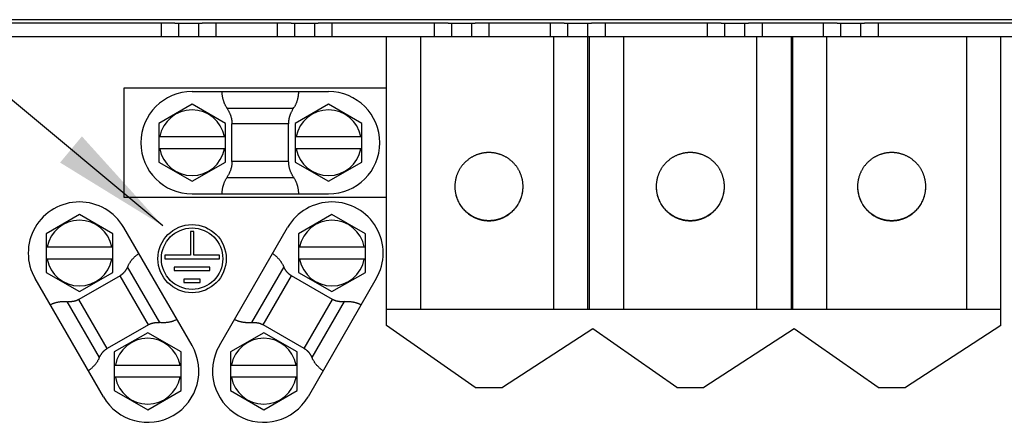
# Model space of a CAD drawing. Extents: x 0 to 594, y 0 to 420.
# Tile 14 of 157: x 81 to 110, y 154 to 166. Entities that reach past the tile are written whole.
import ezdxf

# ---------------------------------------------------------------- set-up
doc = ezdxf.new("R2010")
doc.units = 0
doc.header["$LTSCALE"] = 32.67
doc.layers.get('0').update_dxf_attribs({"linetype": 'CONTINUOUS'})

# ---------------------------------------------------------------- blocks, each defined once
blk = doc.blocks.new('EARTH_BL2', base_point=(62.102, 163.765))
at = {"color": 2, "linetype": 'CONTINUOUS'}
blk.add_line((84.976, 159.995), (80.156, 164.01), dxfattribs=at)
blk.add_solid([(81.967, 161.851), (84.976, 159.995), (82.607, 162.619)], dxfattribs=at)

msp = doc.modelspace()

# ---------------------------------------------------------------- linework, layer by layer
at = {"color": 7, "linetype": 'CONTINUOUS'}
for p, q in [((129.796, 166.042), (76.594, 166.042)), ((76.651, 165.952), (85.334, 165.952)), ((85.334, 165.952), (85.334, 165.932)), ((86.134, 165.932), (85.334, 165.932)), ((85.434, 165.932), (85.434, 165.552)), ((86.034, 165.552), (86.034, 165.932)), ((86.134, 165.952), (88.734, 165.952)), ((86.134, 165.952), (86.134, 165.932)), ((88.734, 165.952), (88.734, 165.932)), ((89.534, 165.932), (88.734, 165.932)), ((88.834, 165.932), (88.834, 165.552)), ((89.434, 165.552), (89.434, 165.932)), ((89.534, 165.952), (93.334, 165.952)), ((89.534, 165.952), (89.534, 165.932)), ((93.334, 165.952), (93.334, 165.932)), ((94.134, 165.932), (93.334, 165.932)), ((93.434, 165.932), (93.434, 165.552)), ((94.034, 165.552), (94.034, 165.932)), ((94.134, 165.952), (96.734, 165.952)), ((94.134, 165.952), (94.134, 165.932)), ((96.734, 165.952), (96.734, 165.932)), ((97.534, 165.932), (96.734, 165.932)), ((96.834, 165.932), (96.834, 165.552)), ((97.434, 157.552), (97.434, 165.932)), ((97.534, 165.952), (101.334, 165.952)), ((97.534, 165.952), (97.534, 165.932)), ((101.334, 165.952), (101.334, 165.932)), ((102.134, 165.932), (101.334, 165.932)), ((101.434, 165.932), (101.434, 165.552)), ((102.034, 165.552), (102.034, 165.932)), ((102.134, 165.952), (104.734, 165.952)), ((102.134, 165.952), (102.134, 165.932)), ((104.734, 165.952), (104.734, 165.932)), ((105.534, 165.932), (104.734, 165.932)), ((104.834, 165.932), (104.834, 165.552)), ((105.434, 165.552), (105.434, 165.932)), ((105.534, 165.952), (132.334, 165.952)), ((105.534, 165.952), (105.534, 165.932)), ((75.434, 165.552), (132.334, 165.552)), ((91.534, 157.072), (91.534, 165.552)), ((97.484, 157.552), (97.484, 165.552)), ((103.384, 165.552), (103.384, 157.552)), ((103.434, 157.552), (103.434, 165.552)), ((109.534, 157.072), (109.534, 165.552)), ((91.534, 164.032), (83.834, 164.032)), ((83.834, 164.032), (83.834, 160.832)), ((85.834, 163.932), (89.834, 163.932)), ((85.834, 163.561), (84.856, 162.997)), ((86.812, 162.997), (85.834, 163.561)), ((89.834, 163.561), (88.856, 162.997)), ((90.812, 162.997), (89.834, 163.561)), ((84.856, 162.997), (84.856, 161.867)), ((86.812, 161.867), (86.812, 162.997)), ((87.003, 161.879), (87.003, 162.985)), ((88.664, 161.879), (88.664, 162.985)), ((88.856, 162.997), (88.856, 161.867)), ((90.812, 161.867), (90.812, 162.997)), ((84.856, 162.612), (86.812, 162.612)), ((88.856, 162.612), (90.812, 162.612)), ((86.812, 162.252), (84.856, 162.252)), ((90.812, 162.252), (88.856, 162.252)), ((84.856, 161.867), (85.834, 161.303)), ((85.834, 161.303), (86.812, 161.867)), ((88.856, 161.867), (89.834, 161.303)), ((89.834, 161.303), (90.812, 161.867)), ((93.534, 161.148), (93.534, 161.127)), ((99.434, 161.148), (99.434, 161.127)), ((105.334, 161.148), (105.334, 161.127)), ((83.834, 160.832), (91.534, 160.832)), ((85.834, 160.932), (89.834, 160.932)), ((82.534, 160.325), (81.556, 159.761)), ((83.512, 159.761), (82.534, 160.325)), ((89.934, 160.325), (88.956, 159.761)), ((90.912, 159.761), (89.934, 160.325)), ((85.833, 156.482), (83.833, 159.946)), ((85.884, 159.832), (85.784, 159.832)), ((85.784, 159.832), (85.784, 159.132)), ((85.884, 159.132), (85.884, 159.832)), ((86.635, 156.482), (88.635, 159.946)), ((81.556, 159.761), (81.556, 158.631)), ((83.512, 158.631), (83.512, 159.761)), ((88.956, 159.761), (88.956, 158.631)), ((90.912, 158.631), (90.912, 159.761)), ((81.556, 159.376), (83.512, 159.376)), ((88.956, 159.376), (90.912, 159.376)), ((83.512, 159.016), (81.556, 159.016)), ((85.784, 159.132), (85.034, 159.132)), ((85.034, 159.132), (85.034, 159.032)), ((85.034, 159.032), (86.634, 159.032)), ((86.634, 159.132), (85.884, 159.132)), ((86.634, 159.032), (86.634, 159.132)), ((90.912, 159.016), (88.956, 159.016)), ((86.354, 158.782), (85.314, 158.782)), ((85.314, 158.782), (85.314, 158.682)), ((85.314, 158.682), (86.354, 158.682)), ((86.354, 158.682), (86.354, 158.782)), ((83.235, 154.982), (81.235, 158.446)), ((81.556, 158.631), (82.534, 158.067)), ((83.723, 158.532), (82.514, 157.834)), ((82.534, 158.067), (83.512, 158.631)), ((86.074, 158.432), (85.594, 158.432)), ((85.594, 158.432), (85.594, 158.332)), ((86.074, 158.332), (86.074, 158.432)), ((89.954, 157.834), (88.745, 158.532)), ((88.956, 158.631), (89.934, 158.067)), ((91.233, 158.446), (89.233, 154.982)), ((89.934, 158.067), (90.912, 158.631)), ((85.594, 158.332), (86.074, 158.332)), ((91.534, 157.552), (109.534, 157.552)), ((84.554, 157.094), (83.345, 156.396)), ((89.123, 156.396), (87.914, 157.094)), ((94.134, 155.252), (91.534, 157.072)), ((97.578, 156.971), (94.934, 155.252)), ((100.034, 155.252), (97.578, 156.971)), ((103.478, 156.971), (100.834, 155.252)), ((105.934, 155.252), (103.478, 156.971)), ((109.534, 157.072), (106.734, 155.252)), ((84.534, 156.861), (83.556, 156.297)), ((85.512, 156.297), (84.534, 156.861)), ((87.934, 156.861), (86.956, 156.297)), ((88.912, 156.297), (87.934, 156.861)), ((83.556, 156.297), (83.556, 155.167)), ((85.512, 155.167), (85.512, 156.297)), ((86.956, 156.297), (86.956, 155.167)), ((88.912, 155.167), (88.912, 156.297)), ((83.556, 155.912), (85.512, 155.912)), ((86.956, 155.912), (88.912, 155.912)), ((85.512, 155.552), (83.556, 155.552)), ((88.912, 155.552), (86.956, 155.552)), ((94.134, 155.252), (94.934, 155.252)), ((100.034, 155.252), (100.834, 155.252)), ((105.934, 155.252), (106.734, 155.252)), ((83.556, 155.167), (84.534, 154.603)), ((84.534, 154.603), (85.512, 155.167)), ((86.956, 155.167), (87.934, 154.603)), ((87.934, 154.603), (88.912, 155.167))]:
    msp.add_line(p, q, dxfattribs=at)
at = {"color": 9, "linetype": 'CONTINUOUS'}
for p, q in [((84.934, 165.552), (84.934, 165.952)), ((86.534, 165.952), (86.534, 165.552)), ((88.334, 165.552), (88.334, 165.952)), ((89.934, 165.952), (89.934, 165.552)), ((92.934, 165.552), (92.934, 165.952)), ((94.534, 165.952), (94.534, 165.552)), ((96.334, 165.552), (96.334, 165.952)), ((97.934, 165.952), (97.934, 165.552)), ((100.934, 165.552), (100.934, 165.952)), ((102.534, 165.952), (102.534, 165.552)), ((104.334, 165.552), (104.334, 165.952)), ((105.934, 165.952), (105.934, 165.552)), ((92.534, 157.552), (92.534, 165.552)), ((96.434, 157.552), (96.434, 165.552)), ((98.484, 157.552), (98.484, 165.552)), ((102.384, 157.552), (102.384, 165.552)), ((104.434, 157.552), (104.434, 165.552)), ((108.534, 157.552), (108.534, 165.552)), ((86.857, 163.448), (88.81, 163.448)), ((88.664, 162.985), (87.003, 162.985)), ((88.664, 161.879), (87.003, 161.879)), ((86.857, 161.416), (88.81, 161.416)), ((84.892, 157.157), (83.947, 158.794)), ((88.521, 158.794), (87.575, 157.157)), ((84.554, 157.094), (83.723, 158.532)), ((87.914, 157.094), (88.745, 158.532)), ((83.345, 156.396), (82.514, 157.834)), ((89.123, 156.396), (89.954, 157.834)), ((83.121, 156.134), (82.175, 157.771)), ((90.292, 157.771), (89.347, 156.134))]:
    msp.add_line(p, q, dxfattribs=at)
at = {"color": 7, "linetype": 'CONTINUOUS'}
for points in [[(86.867, 163.432), (86.849, 163.462), (86.84, 163.476), (86.832, 163.49), (86.824, 163.504), (86.817, 163.519), (86.81, 163.533), (86.803, 163.548), (86.796, 163.562), (86.789, 163.577), (86.783, 163.592), (86.777, 163.607), (86.771, 163.621), (86.766, 163.637), (86.761, 163.652), (86.756, 163.667), (86.752, 163.682), (86.747, 163.697), (86.743, 163.713), (86.739, 163.728), (86.736, 163.744), (86.733, 163.759), (86.73, 163.775), (86.727, 163.79), (86.725, 163.806), (86.723, 163.822), (86.721, 163.837), (86.719, 163.853), (86.718, 163.869), (86.717, 163.885), (86.716, 163.9), (86.716, 163.916), (86.716, 163.932)], [(88.952, 163.932), (88.952, 163.916), (88.951, 163.9), (88.95, 163.885), (88.949, 163.869), (88.948, 163.853), (88.947, 163.837), (88.945, 163.822), (88.943, 163.806), (88.94, 163.79), (88.938, 163.775), (88.935, 163.759), (88.932, 163.744), (88.928, 163.728), (88.924, 163.713), (88.92, 163.697), (88.916, 163.682), (88.911, 163.667), (88.906, 163.652), (88.901, 163.637), (88.896, 163.621), (88.89, 163.607), (88.884, 163.592), (88.878, 163.577), (88.872, 163.562), (88.865, 163.548), (88.858, 163.533), (88.851, 163.519), (88.843, 163.504), (88.835, 163.49), (88.827, 163.476), (88.819, 163.462)], [(86.867, 163.432), (86.877, 163.416), (86.886, 163.4), (86.895, 163.385), (86.903, 163.369), (86.911, 163.353), (86.918, 163.338), (86.925, 163.323), (86.932, 163.308), (86.939, 163.293), (86.945, 163.278), (86.95, 163.263), (86.956, 163.248), (86.961, 163.234), (86.966, 163.219), (86.97, 163.205), (86.974, 163.191), (86.978, 163.177), (86.982, 163.162), (86.985, 163.149), (86.988, 163.135), (86.99, 163.121), (86.993, 163.107), (86.995, 163.093), (86.997, 163.08), (86.999, 163.066), (87, 163.052), (87.001, 163.039), (87.002, 163.025), (87.003, 163.012), (87.003, 162.999), (87.003, 162.985)], [(88.664, 162.985), (88.665, 162.999), (88.665, 163.012), (88.665, 163.025), (88.666, 163.039), (88.667, 163.052), (88.669, 163.066), (88.67, 163.08), (88.672, 163.093), (88.675, 163.107), (88.677, 163.121), (88.68, 163.135), (88.683, 163.149), (88.686, 163.162), (88.689, 163.177), (88.693, 163.191), (88.697, 163.205), (88.702, 163.219), (88.706, 163.234), (88.712, 163.248), (88.717, 163.263), (88.723, 163.278), (88.729, 163.293), (88.735, 163.308), (88.742, 163.323), (88.749, 163.338), (88.757, 163.353), (88.765, 163.369), (88.773, 163.385), (88.782, 163.4), (88.791, 163.416), (88.8, 163.432), (88.819, 163.462)], [(94.534, 162.144), (94.516, 162.144), (94.499, 162.144), (94.482, 162.143), (94.465, 162.142), (94.448, 162.141), (94.43, 162.139), (94.413, 162.137), (94.396, 162.135), (94.379, 162.132), (94.362, 162.13), (94.345, 162.126), (94.328, 162.123), (94.311, 162.119), (94.294, 162.115), (94.278, 162.111), (94.261, 162.107), (94.244, 162.102), (94.228, 162.097), (94.212, 162.091), (94.195, 162.085), (94.179, 162.079), (94.163, 162.073), (94.147, 162.067), (94.131, 162.06), (94.115, 162.053), (94.1, 162.045), (94.084, 162.038), (94.069, 162.03), (94.054, 162.022), (94.039, 162.013), (94.024, 162.005), (94.009, 161.996), (93.994, 161.987), (93.98, 161.977), (93.966, 161.967), (93.952, 161.957), (93.938, 161.947), (93.924, 161.937), (93.91, 161.926), (93.897, 161.915), (93.884, 161.904), (93.871, 161.893), (93.858, 161.881), (93.845, 161.87), (93.833, 161.858), (93.821, 161.845), (93.809, 161.833), (93.797, 161.82), (93.785, 161.808), (93.774, 161.795), (93.763, 161.781), (93.752, 161.768), (93.741, 161.754), (93.731, 161.741), (93.721, 161.727), (93.711, 161.712), (93.701, 161.698), (93.692, 161.684), (93.682, 161.669), (93.674, 161.654), (93.665, 161.639), (93.656, 161.624), (93.648, 161.609), (93.64, 161.594), (93.633, 161.578), (93.625, 161.563), (93.618, 161.547), (93.611, 161.531), (93.605, 161.515), (93.599, 161.499), (93.593, 161.483), (93.587, 161.467), (93.582, 161.45), (93.576, 161.434), (93.572, 161.417), (93.567, 161.4), (93.563, 161.384), (93.559, 161.367), (93.555, 161.35), (93.552, 161.333), (93.549, 161.316), (93.546, 161.299), (93.543, 161.282), (93.541, 161.265), (93.539, 161.248), (93.537, 161.231), (93.536, 161.213), (93.535, 161.196), (93.534, 161.179), (93.534, 161.162), (93.534, 161.144)], [(95.534, 161.144), (95.534, 161.162), (95.533, 161.179), (95.532, 161.196), (95.531, 161.213), (95.53, 161.231), (95.528, 161.248), (95.526, 161.265), (95.524, 161.282), (95.522, 161.299), (95.519, 161.316), (95.516, 161.333), (95.512, 161.35), (95.509, 161.367), (95.505, 161.384), (95.5, 161.4), (95.496, 161.417), (95.491, 161.434), (95.486, 161.45), (95.48, 161.467), (95.475, 161.483), (95.469, 161.499), (95.462, 161.515), (95.456, 161.531), (95.449, 161.547), (95.442, 161.563), (95.435, 161.578), (95.427, 161.594), (95.419, 161.609), (95.411, 161.624), (95.403, 161.639), (95.394, 161.654), (95.385, 161.669), (95.376, 161.684), (95.366, 161.698), (95.357, 161.712), (95.347, 161.727), (95.337, 161.741), (95.326, 161.754), (95.316, 161.768), (95.305, 161.781), (95.294, 161.795), (95.282, 161.808), (95.271, 161.82), (95.259, 161.833), (95.247, 161.845), (95.235, 161.858), (95.222, 161.87), (95.21, 161.881), (95.197, 161.893), (95.184, 161.904), (95.171, 161.915), (95.157, 161.926), (95.144, 161.937), (95.13, 161.947), (95.116, 161.957), (95.102, 161.967), (95.087, 161.977), (95.073, 161.987), (95.058, 161.996), (95.044, 162.005), (95.029, 162.013), (95.014, 162.022), (94.998, 162.03), (94.983, 162.038), (94.968, 162.045), (94.952, 162.053), (94.936, 162.06), (94.92, 162.067), (94.904, 162.073), (94.888, 162.079), (94.872, 162.085), (94.856, 162.091), (94.839, 162.097), (94.823, 162.102), (94.806, 162.107), (94.79, 162.111), (94.773, 162.115), (94.756, 162.119), (94.739, 162.123), (94.722, 162.126), (94.705, 162.13), (94.688, 162.132), (94.671, 162.135), (94.654, 162.137), (94.637, 162.139), (94.62, 162.141), (94.603, 162.142), (94.585, 162.143), (94.568, 162.144), (94.551, 162.144), (94.534, 162.144)], [(100.434, 162.144), (100.416, 162.144), (100.399, 162.144), (100.382, 162.143), (100.365, 162.142), (100.348, 162.141), (100.33, 162.139), (100.313, 162.137), (100.296, 162.135), (100.279, 162.132), (100.262, 162.13), (100.245, 162.126), (100.228, 162.123), (100.211, 162.119), (100.194, 162.115), (100.178, 162.111), (100.161, 162.107), (100.144, 162.102), (100.128, 162.097), (100.112, 162.091), (100.095, 162.085), (100.079, 162.079), (100.063, 162.073), (100.047, 162.067), (100.031, 162.06), (100.015, 162.053), (100, 162.045), (99.984, 162.038), (99.969, 162.03), (99.954, 162.022), (99.939, 162.013), (99.924, 162.005), (99.909, 161.996), (99.894, 161.987), (99.88, 161.977), (99.866, 161.967), (99.852, 161.957), (99.838, 161.947), (99.824, 161.937), (99.81, 161.926), (99.797, 161.915), (99.784, 161.904), (99.771, 161.893), (99.758, 161.881), (99.745, 161.87), (99.733, 161.858), (99.721, 161.845), (99.709, 161.833), (99.697, 161.82), (99.685, 161.808), (99.674, 161.795), (99.663, 161.781), (99.652, 161.768), (99.641, 161.754), (99.631, 161.741), (99.621, 161.727), (99.611, 161.712), (99.601, 161.698), (99.592, 161.684), (99.582, 161.669), (99.574, 161.654), (99.565, 161.639), (99.556, 161.624), (99.548, 161.609), (99.54, 161.594), (99.533, 161.578), (99.525, 161.563), (99.518, 161.547), (99.511, 161.531), (99.505, 161.515), (99.499, 161.499), (99.493, 161.483), (99.487, 161.467), (99.482, 161.45), (99.476, 161.434), (99.472, 161.417), (99.467, 161.4), (99.463, 161.384), (99.459, 161.367), (99.455, 161.35), (99.452, 161.333), (99.449, 161.316), (99.446, 161.299), (99.443, 161.282), (99.441, 161.265), (99.439, 161.248), (99.437, 161.231), (99.436, 161.213), (99.435, 161.196), (99.434, 161.179), (99.434, 161.162), (99.434, 161.144)], [(101.434, 161.144), (101.434, 161.162), (101.433, 161.179), (101.432, 161.196), (101.431, 161.213), (101.43, 161.231), (101.428, 161.248), (101.426, 161.265), (101.424, 161.282), (101.422, 161.299), (101.419, 161.316), (101.416, 161.333), (101.412, 161.35), (101.409, 161.367), (101.405, 161.384), (101.4, 161.4), (101.396, 161.417), (101.391, 161.434), (101.386, 161.45), (101.38, 161.467), (101.375, 161.483), (101.369, 161.499), (101.362, 161.515), (101.356, 161.531), (101.349, 161.547), (101.342, 161.563), (101.335, 161.578), (101.327, 161.594), (101.319, 161.609), (101.311, 161.624), (101.303, 161.639), (101.294, 161.654), (101.285, 161.669), (101.276, 161.684), (101.266, 161.698), (101.257, 161.712), (101.247, 161.727), (101.237, 161.741), (101.226, 161.754), (101.216, 161.768), (101.205, 161.781), (101.194, 161.795), (101.182, 161.808), (101.171, 161.82), (101.159, 161.833), (101.147, 161.845), (101.135, 161.858), (101.122, 161.87), (101.11, 161.881), (101.097, 161.893), (101.084, 161.904), (101.071, 161.915), (101.057, 161.926), (101.044, 161.937), (101.03, 161.947), (101.016, 161.957), (101.002, 161.967), (100.987, 161.977), (100.973, 161.987), (100.958, 161.996), (100.944, 162.005), (100.929, 162.013), (100.914, 162.022), (100.898, 162.03), (100.883, 162.038), (100.868, 162.045), (100.852, 162.053), (100.836, 162.06), (100.82, 162.067), (100.804, 162.073), (100.788, 162.079), (100.772, 162.085), (100.756, 162.091), (100.739, 162.097), (100.723, 162.102), (100.706, 162.107), (100.69, 162.111), (100.673, 162.115), (100.656, 162.119), (100.639, 162.123), (100.622, 162.126), (100.605, 162.13), (100.588, 162.132), (100.571, 162.135), (100.554, 162.137), (100.537, 162.139), (100.52, 162.141), (100.503, 162.142), (100.485, 162.143), (100.468, 162.144), (100.451, 162.144), (100.434, 162.144)], [(106.334, 162.144), (106.316, 162.144), (106.299, 162.144), (106.282, 162.143), (106.265, 162.142), (106.248, 162.141), (106.23, 162.139), (106.213, 162.137), (106.196, 162.135), (106.179, 162.132), (106.162, 162.13), (106.145, 162.126), (106.128, 162.123), (106.111, 162.119), (106.094, 162.115), (106.078, 162.111), (106.061, 162.107), (106.044, 162.102), (106.028, 162.097), (106.012, 162.091), (105.995, 162.085), (105.979, 162.079), (105.963, 162.073), (105.947, 162.067), (105.931, 162.06), (105.915, 162.053), (105.9, 162.045), (105.884, 162.038), (105.869, 162.03), (105.854, 162.022), (105.839, 162.013), (105.824, 162.005), (105.809, 161.996), (105.794, 161.987), (105.78, 161.977), (105.766, 161.967), (105.752, 161.957), (105.738, 161.947), (105.724, 161.937), (105.71, 161.926), (105.697, 161.915), (105.684, 161.904), (105.671, 161.893), (105.658, 161.881), (105.645, 161.87), (105.633, 161.858), (105.621, 161.845), (105.609, 161.833), (105.597, 161.82), (105.585, 161.808), (105.574, 161.795), (105.563, 161.781), (105.552, 161.768), (105.541, 161.754), (105.531, 161.741), (105.521, 161.727), (105.511, 161.712), (105.501, 161.698), (105.492, 161.684), (105.482, 161.669), (105.474, 161.654), (105.465, 161.639), (105.456, 161.624), (105.448, 161.609), (105.44, 161.594), (105.433, 161.578), (105.425, 161.563), (105.418, 161.547), (105.411, 161.531), (105.405, 161.515), (105.399, 161.499), (105.393, 161.483), (105.387, 161.467), (105.382, 161.45), (105.376, 161.434), (105.372, 161.417), (105.367, 161.4), (105.363, 161.384), (105.359, 161.367), (105.355, 161.35), (105.352, 161.333), (105.349, 161.316), (105.346, 161.299), (105.343, 161.282), (105.341, 161.265), (105.339, 161.248), (105.337, 161.231), (105.336, 161.213), (105.335, 161.196), (105.334, 161.179), (105.334, 161.162), (105.334, 161.144)], [(107.334, 161.144), (107.334, 161.162), (107.333, 161.179), (107.332, 161.196), (107.331, 161.213), (107.33, 161.231), (107.328, 161.248), (107.326, 161.265), (107.324, 161.282), (107.322, 161.299), (107.319, 161.316), (107.316, 161.333), (107.312, 161.35), (107.309, 161.367), (107.305, 161.384), (107.3, 161.4), (107.296, 161.417), (107.291, 161.434), (107.286, 161.45), (107.28, 161.467), (107.275, 161.483), (107.269, 161.499), (107.262, 161.515), (107.256, 161.531), (107.249, 161.547), (107.242, 161.563), (107.235, 161.578), (107.227, 161.594), (107.219, 161.609), (107.211, 161.624), (107.203, 161.639), (107.194, 161.654), (107.185, 161.669), (107.176, 161.684), (107.166, 161.698), (107.157, 161.712), (107.147, 161.727), (107.137, 161.741), (107.126, 161.754), (107.116, 161.768), (107.105, 161.781), (107.094, 161.795), (107.082, 161.808), (107.071, 161.82), (107.059, 161.833), (107.047, 161.845), (107.035, 161.858), (107.022, 161.87), (107.01, 161.881), (106.997, 161.893), (106.984, 161.904), (106.971, 161.915), (106.957, 161.926), (106.944, 161.937), (106.93, 161.947), (106.916, 161.957), (106.902, 161.967), (106.887, 161.977), (106.873, 161.987), (106.858, 161.996), (106.844, 162.005), (106.829, 162.013), (106.814, 162.022), (106.798, 162.03), (106.783, 162.038), (106.768, 162.045), (106.752, 162.053), (106.736, 162.06), (106.72, 162.067), (106.704, 162.073), (106.688, 162.079), (106.672, 162.085), (106.656, 162.091), (106.639, 162.097), (106.623, 162.102), (106.606, 162.107), (106.59, 162.111), (106.573, 162.115), (106.556, 162.119), (106.539, 162.123), (106.522, 162.126), (106.505, 162.13), (106.488, 162.132), (106.471, 162.135), (106.454, 162.137), (106.437, 162.139), (106.42, 162.141), (106.403, 162.142), (106.385, 162.143), (106.368, 162.144), (106.351, 162.144), (106.334, 162.144)], [(87.003, 161.879), (87.003, 161.865), (87.003, 161.852), (87.002, 161.838), (87.001, 161.825), (87, 161.811), (86.999, 161.798), (86.997, 161.784), (86.995, 161.77), (86.993, 161.757), (86.99, 161.743), (86.988, 161.729), (86.985, 161.715), (86.982, 161.701), (86.978, 161.687), (86.974, 161.673), (86.97, 161.659), (86.966, 161.645), (86.961, 161.63), (86.956, 161.616), (86.95, 161.601), (86.945, 161.586), (86.939, 161.571), (86.932, 161.556), (86.925, 161.541), (86.918, 161.526), (86.911, 161.51), (86.903, 161.495), (86.895, 161.479), (86.886, 161.464), (86.877, 161.448), (86.867, 161.432), (86.849, 161.402)], [(88.8, 161.432), (88.791, 161.448), (88.782, 161.464), (88.773, 161.479), (88.765, 161.495), (88.757, 161.51), (88.749, 161.526), (88.742, 161.541), (88.735, 161.556), (88.729, 161.571), (88.723, 161.586), (88.717, 161.601), (88.712, 161.616), (88.706, 161.63), (88.702, 161.645), (88.697, 161.659), (88.693, 161.673), (88.689, 161.687), (88.686, 161.701), (88.683, 161.715), (88.68, 161.729), (88.677, 161.743), (88.675, 161.757), (88.672, 161.77), (88.67, 161.784), (88.669, 161.798), (88.667, 161.811), (88.666, 161.825), (88.665, 161.838), (88.665, 161.852), (88.665, 161.865), (88.664, 161.879)], [(86.716, 160.932), (86.716, 160.948), (86.716, 160.963), (86.717, 160.979), (86.718, 160.995), (86.719, 161.011), (86.721, 161.026), (86.723, 161.042), (86.725, 161.058), (86.727, 161.073), (86.73, 161.089), (86.733, 161.105), (86.736, 161.12), (86.739, 161.136), (86.743, 161.151), (86.747, 161.166), (86.752, 161.182), (86.756, 161.197), (86.761, 161.212), (86.766, 161.227), (86.771, 161.242), (86.777, 161.257), (86.783, 161.272), (86.789, 161.287), (86.796, 161.302), (86.803, 161.316), (86.81, 161.331), (86.817, 161.345), (86.824, 161.36), (86.832, 161.374), (86.84, 161.388), (86.849, 161.402)], [(88.8, 161.432), (88.819, 161.402), (88.827, 161.388), (88.835, 161.374), (88.843, 161.36), (88.851, 161.345), (88.858, 161.331), (88.865, 161.316), (88.872, 161.302), (88.878, 161.287), (88.884, 161.272), (88.89, 161.257), (88.896, 161.242), (88.901, 161.227), (88.906, 161.212), (88.911, 161.197), (88.916, 161.182), (88.92, 161.166), (88.924, 161.151), (88.928, 161.136), (88.932, 161.12), (88.935, 161.105), (88.938, 161.089), (88.94, 161.073), (88.943, 161.058), (88.945, 161.042), (88.947, 161.026), (88.948, 161.011), (88.949, 160.995), (88.95, 160.979), (88.951, 160.963), (88.952, 160.948), (88.952, 160.932)], [(93.534, 161.144), (93.534, 161.128), (93.535, 161.111), (93.536, 161.093), (93.537, 161.076), (93.538, 161.059), (93.54, 161.042), (93.542, 161.024), (93.545, 161.007), (93.547, 160.99), (93.55, 160.973), (93.554, 160.956), (93.557, 160.939), (93.561, 160.922), (93.565, 160.905), (93.57, 160.888), (93.574, 160.872), (93.579, 160.855), (93.585, 160.839), (93.59, 160.822), (93.596, 160.806), (93.603, 160.79), (93.609, 160.773), (93.616, 160.757), (93.623, 160.742), (93.63, 160.726), (93.638, 160.71), (93.645, 160.695), (93.654, 160.679), (93.662, 160.664), (93.671, 160.649), (93.679, 160.634), (93.689, 160.619), (93.698, 160.605), (93.708, 160.59), (93.718, 160.576), (93.728, 160.562), (93.738, 160.548), (93.749, 160.535), (93.76, 160.521), (93.771, 160.508), (93.782, 160.495), (93.794, 160.482), (93.805, 160.469), (93.817, 160.456), (93.83, 160.444), (93.842, 160.432), (93.855, 160.42), (93.868, 160.408), (93.881, 160.397), (93.894, 160.386), (93.907, 160.375), (93.921, 160.364), (93.935, 160.353), (93.949, 160.343), (93.963, 160.333), (93.977, 160.323), (93.992, 160.314), (94.006, 160.304), (94.021, 160.295), (94.036, 160.287), (94.051, 160.278), (94.067, 160.27), (94.082, 160.262), (94.098, 160.254), (94.113, 160.247), (94.129, 160.24), (94.145, 160.233), (94.161, 160.226), (94.177, 160.22), (94.194, 160.214), (94.21, 160.208), (94.226, 160.203), (94.243, 160.197), (94.26, 160.192), (94.276, 160.188), (94.293, 160.184), (94.31, 160.179), (94.327, 160.176), (94.344, 160.172), (94.361, 160.169), (94.378, 160.166), (94.395, 160.164), (94.413, 160.161), (94.43, 160.16), (94.447, 160.158), (94.464, 160.157), (94.482, 160.155), (94.499, 160.155), (94.516, 160.154), (94.534, 160.154)], [(93.534, 161.127), (93.534, 161.11), (93.535, 161.093), (93.536, 161.075), (93.537, 161.058), (93.539, 161.041), (93.541, 161.024), (93.543, 161.007), (93.546, 160.99), (93.549, 160.973), (93.552, 160.956), (93.555, 160.939), (93.559, 160.922), (93.563, 160.905), (93.567, 160.888), (93.572, 160.872), (93.576, 160.855), (93.582, 160.839), (93.587, 160.822), (93.593, 160.806), (93.599, 160.79), (93.605, 160.774), (93.611, 160.758), (93.618, 160.742), (93.625, 160.726), (93.633, 160.711), (93.64, 160.695), (93.648, 160.68), (93.656, 160.664), (93.665, 160.649), (93.674, 160.634), (93.682, 160.62), (93.692, 160.605), (93.701, 160.591), (93.711, 160.576), (93.721, 160.562), (93.731, 160.548), (93.741, 160.535), (93.752, 160.521), (93.763, 160.508), (93.774, 160.494), (93.785, 160.481), (93.797, 160.468), (93.809, 160.456), (93.821, 160.443), (93.833, 160.431), (93.845, 160.419), (93.858, 160.407), (93.871, 160.396), (93.884, 160.385), (93.897, 160.373), (93.91, 160.363), (93.924, 160.352), (93.938, 160.342), (93.952, 160.331), (93.966, 160.321), (93.98, 160.312), (93.994, 160.302), (94.009, 160.293), (94.024, 160.284), (94.039, 160.276), (94.054, 160.267), (94.069, 160.259), (94.084, 160.251), (94.1, 160.243), (94.115, 160.236), (94.131, 160.229), (94.147, 160.222), (94.163, 160.216), (94.179, 160.209), (94.195, 160.203), (94.212, 160.198), (94.228, 160.192), (94.244, 160.187), (94.261, 160.182), (94.278, 160.178), (94.294, 160.173), (94.311, 160.169), (94.328, 160.166), (94.345, 160.162), (94.362, 160.159), (94.379, 160.156), (94.396, 160.154), (94.413, 160.152), (94.43, 160.15), (94.448, 160.148), (94.465, 160.147), (94.482, 160.146), (94.499, 160.145), (94.516, 160.145), (94.534, 160.144)], [(94.534, 160.144), (94.551, 160.145), (94.568, 160.145), (94.585, 160.146), (94.603, 160.147), (94.62, 160.148), (94.637, 160.15), (94.654, 160.152), (94.671, 160.154), (94.688, 160.156), (94.705, 160.159), (94.722, 160.162), (94.739, 160.166), (94.756, 160.169), (94.773, 160.173), (94.79, 160.178), (94.806, 160.182), (94.823, 160.187), (94.839, 160.192), (94.856, 160.198), (94.872, 160.203), (94.888, 160.209), (94.904, 160.216), (94.92, 160.222), (94.936, 160.229), (94.952, 160.236), (94.968, 160.243), (94.983, 160.251), (94.998, 160.259), (95.014, 160.267), (95.029, 160.276), (95.044, 160.284), (95.058, 160.293), (95.073, 160.302), (95.087, 160.312), (95.102, 160.321), (95.116, 160.331), (95.13, 160.342), (95.144, 160.352), (95.157, 160.363), (95.171, 160.373), (95.184, 160.385), (95.197, 160.396), (95.21, 160.407), (95.222, 160.419), (95.235, 160.431), (95.247, 160.443), (95.259, 160.456), (95.271, 160.468), (95.282, 160.481), (95.294, 160.494), (95.305, 160.508), (95.316, 160.521), (95.326, 160.535), (95.337, 160.548), (95.347, 160.562), (95.357, 160.576), (95.366, 160.591), (95.376, 160.605), (95.385, 160.62), (95.394, 160.634), (95.403, 160.649), (95.411, 160.664), (95.419, 160.68), (95.427, 160.695), (95.435, 160.711), (95.442, 160.726), (95.449, 160.742), (95.456, 160.758), (95.462, 160.774), (95.469, 160.79), (95.475, 160.806), (95.48, 160.822), (95.486, 160.839), (95.491, 160.855), (95.496, 160.872), (95.5, 160.888), (95.505, 160.905), (95.509, 160.922), (95.512, 160.939), (95.516, 160.956), (95.519, 160.973), (95.522, 160.99), (95.524, 161.007), (95.526, 161.024), (95.528, 161.041), (95.53, 161.058), (95.531, 161.075), (95.532, 161.093), (95.533, 161.11), (95.534, 161.127), (95.534, 161.148)], [(94.534, 160.154), (94.551, 160.154), (94.568, 160.155), (94.586, 160.155), (94.603, 160.157), (94.62, 160.158), (94.638, 160.16), (94.655, 160.161), (94.672, 160.164), (94.689, 160.166), (94.706, 160.169), (94.723, 160.172), (94.74, 160.176), (94.757, 160.179), (94.774, 160.184), (94.791, 160.188), (94.808, 160.192), (94.825, 160.197), (94.841, 160.203), (94.858, 160.208), (94.874, 160.214), (94.89, 160.22), (94.906, 160.226), (94.922, 160.233), (94.938, 160.24), (94.954, 160.247), (94.97, 160.254), (94.985, 160.262), (95.001, 160.27), (95.016, 160.278), (95.031, 160.287), (95.046, 160.295), (95.061, 160.304), (95.076, 160.314), (95.09, 160.323), (95.105, 160.333), (95.119, 160.343), (95.133, 160.353), (95.146, 160.364), (95.16, 160.375), (95.174, 160.386), (95.187, 160.397), (95.2, 160.408), (95.213, 160.42), (95.225, 160.432), (95.238, 160.444), (95.25, 160.456), (95.262, 160.469), (95.274, 160.482), (95.285, 160.495), (95.297, 160.508), (95.308, 160.521), (95.319, 160.535), (95.329, 160.548), (95.34, 160.562), (95.35, 160.576), (95.36, 160.59), (95.369, 160.605), (95.379, 160.619), (95.388, 160.634), (95.397, 160.649), (95.405, 160.664), (95.414, 160.679), (95.422, 160.695), (95.43, 160.71), (95.437, 160.726), (95.445, 160.742), (95.452, 160.757), (95.458, 160.773), (95.465, 160.79), (95.471, 160.806), (95.477, 160.822), (95.483, 160.839), (95.488, 160.855), (95.493, 160.872), (95.498, 160.888), (95.502, 160.905), (95.506, 160.922), (95.51, 160.939), (95.514, 160.956), (95.517, 160.973), (95.52, 160.99), (95.523, 161.007), (95.525, 161.024), (95.527, 161.042), (95.529, 161.059), (95.531, 161.076), (95.532, 161.093), (95.533, 161.111), (95.533, 161.128), (95.534, 161.144)], [(99.434, 161.144), (99.434, 161.128), (99.435, 161.111), (99.436, 161.093), (99.437, 161.076), (99.438, 161.059), (99.44, 161.042), (99.442, 161.024), (99.445, 161.007), (99.447, 160.99), (99.45, 160.973), (99.454, 160.956), (99.457, 160.939), (99.461, 160.922), (99.465, 160.905), (99.47, 160.888), (99.474, 160.872), (99.479, 160.855), (99.485, 160.839), (99.49, 160.822), (99.496, 160.806), (99.503, 160.79), (99.509, 160.773), (99.516, 160.757), (99.523, 160.742), (99.53, 160.726), (99.538, 160.71), (99.545, 160.695), (99.554, 160.679), (99.562, 160.664), (99.571, 160.649), (99.579, 160.634), (99.589, 160.619), (99.598, 160.605), (99.608, 160.59), (99.618, 160.576), (99.628, 160.562), (99.638, 160.548), (99.649, 160.535), (99.66, 160.521), (99.671, 160.508), (99.682, 160.495), (99.694, 160.482), (99.705, 160.469), (99.717, 160.456), (99.73, 160.444), (99.742, 160.432), (99.755, 160.42), (99.768, 160.408), (99.781, 160.397), (99.794, 160.386), (99.807, 160.375), (99.821, 160.364), (99.835, 160.353), (99.849, 160.343), (99.863, 160.333), (99.877, 160.323), (99.892, 160.314), (99.906, 160.304), (99.921, 160.295), (99.936, 160.287), (99.951, 160.278), (99.967, 160.27), (99.982, 160.262), (99.998, 160.254), (100.013, 160.247), (100.029, 160.24), (100.045, 160.233), (100.061, 160.226), (100.077, 160.22), (100.094, 160.214), (100.11, 160.208), (100.126, 160.203), (100.143, 160.197), (100.16, 160.192), (100.176, 160.188), (100.193, 160.184), (100.21, 160.179), (100.227, 160.176), (100.244, 160.172), (100.261, 160.169), (100.278, 160.166), (100.295, 160.164), (100.313, 160.161), (100.33, 160.16), (100.347, 160.158), (100.364, 160.157), (100.382, 160.155), (100.399, 160.155), (100.416, 160.154), (100.434, 160.154)], [(99.434, 161.127), (99.434, 161.11), (99.435, 161.093), (99.436, 161.075), (99.437, 161.058), (99.439, 161.041), (99.441, 161.024), (99.443, 161.007), (99.446, 160.99), (99.449, 160.973), (99.452, 160.956), (99.455, 160.939), (99.459, 160.922), (99.463, 160.905), (99.467, 160.888), (99.472, 160.872), (99.476, 160.855), (99.482, 160.839), (99.487, 160.822), (99.493, 160.806), (99.499, 160.79), (99.505, 160.774), (99.511, 160.758), (99.518, 160.742), (99.525, 160.726), (99.533, 160.711), (99.54, 160.695), (99.548, 160.68), (99.556, 160.664), (99.565, 160.649), (99.574, 160.634), (99.582, 160.62), (99.592, 160.605), (99.601, 160.591), (99.611, 160.576), (99.621, 160.562), (99.631, 160.548), (99.641, 160.535), (99.652, 160.521), (99.663, 160.508), (99.674, 160.494), (99.685, 160.481), (99.697, 160.468), (99.709, 160.456), (99.721, 160.443), (99.733, 160.431), (99.745, 160.419), (99.758, 160.407), (99.771, 160.396), (99.784, 160.385), (99.797, 160.373), (99.81, 160.363), (99.824, 160.352), (99.838, 160.342), (99.852, 160.331), (99.866, 160.321), (99.88, 160.312), (99.894, 160.302), (99.909, 160.293), (99.924, 160.284), (99.939, 160.276), (99.954, 160.267), (99.969, 160.259), (99.984, 160.251), (100, 160.243), (100.015, 160.236), (100.031, 160.229), (100.047, 160.222), (100.063, 160.216), (100.079, 160.209), (100.095, 160.203), (100.112, 160.198), (100.128, 160.192), (100.144, 160.187), (100.161, 160.182), (100.178, 160.178), (100.194, 160.173), (100.211, 160.169), (100.228, 160.166), (100.245, 160.162), (100.262, 160.159), (100.279, 160.156), (100.296, 160.154), (100.313, 160.152), (100.33, 160.15), (100.348, 160.148), (100.365, 160.147), (100.382, 160.146), (100.399, 160.145), (100.416, 160.145), (100.434, 160.144)], [(100.434, 160.144), (100.451, 160.145), (100.468, 160.145), (100.485, 160.146), (100.503, 160.147), (100.52, 160.148), (100.537, 160.15), (100.554, 160.152), (100.571, 160.154), (100.588, 160.156), (100.605, 160.159), (100.622, 160.162), (100.639, 160.166), (100.656, 160.169), (100.673, 160.173), (100.69, 160.178), (100.706, 160.182), (100.723, 160.187), (100.739, 160.192), (100.756, 160.198), (100.772, 160.203), (100.788, 160.209), (100.804, 160.216), (100.82, 160.222), (100.836, 160.229), (100.852, 160.236), (100.868, 160.243), (100.883, 160.251), (100.898, 160.259), (100.914, 160.267), (100.929, 160.276), (100.944, 160.284), (100.958, 160.293), (100.973, 160.302), (100.987, 160.312), (101.002, 160.321), (101.016, 160.331), (101.03, 160.342), (101.044, 160.352), (101.057, 160.363), (101.071, 160.373), (101.084, 160.385), (101.097, 160.396), (101.11, 160.407), (101.122, 160.419), (101.135, 160.431), (101.147, 160.443), (101.159, 160.456), (101.171, 160.468), (101.182, 160.481), (101.194, 160.494), (101.205, 160.508), (101.216, 160.521), (101.226, 160.535), (101.237, 160.548), (101.247, 160.562), (101.257, 160.576), (101.266, 160.591), (101.276, 160.605), (101.285, 160.62), (101.294, 160.634), (101.303, 160.649), (101.311, 160.664), (101.319, 160.68), (101.327, 160.695), (101.335, 160.711), (101.342, 160.726), (101.349, 160.742), (101.356, 160.758), (101.362, 160.774), (101.369, 160.79), (101.375, 160.806), (101.38, 160.822), (101.386, 160.839), (101.391, 160.855), (101.396, 160.872), (101.4, 160.888), (101.405, 160.905), (101.409, 160.922), (101.412, 160.939), (101.416, 160.956), (101.419, 160.973), (101.422, 160.99), (101.424, 161.007), (101.426, 161.024), (101.428, 161.041), (101.43, 161.058), (101.431, 161.075), (101.432, 161.093), (101.433, 161.11), (101.434, 161.127), (101.434, 161.148)], [(100.434, 160.154), (100.451, 160.154), (100.468, 160.155), (100.486, 160.155), (100.503, 160.157), (100.52, 160.158), (100.538, 160.16), (100.555, 160.161), (100.572, 160.164), (100.589, 160.166), (100.606, 160.169), (100.623, 160.172), (100.64, 160.176), (100.657, 160.179), (100.674, 160.184), (100.691, 160.188), (100.708, 160.192), (100.725, 160.197), (100.741, 160.203), (100.758, 160.208), (100.774, 160.214), (100.79, 160.22), (100.806, 160.226), (100.822, 160.233), (100.838, 160.24), (100.854, 160.247), (100.87, 160.254), (100.885, 160.262), (100.901, 160.27), (100.916, 160.278), (100.931, 160.287), (100.946, 160.295), (100.961, 160.304), (100.976, 160.314), (100.99, 160.323), (101.005, 160.333), (101.019, 160.343), (101.033, 160.353), (101.046, 160.364), (101.06, 160.375), (101.074, 160.386), (101.087, 160.397), (101.1, 160.408), (101.113, 160.42), (101.125, 160.432), (101.138, 160.444), (101.15, 160.456), (101.162, 160.469), (101.174, 160.482), (101.185, 160.495), (101.197, 160.508), (101.208, 160.521), (101.219, 160.535), (101.229, 160.548), (101.24, 160.562), (101.25, 160.576), (101.26, 160.59), (101.269, 160.605), (101.279, 160.619), (101.288, 160.634), (101.297, 160.649), (101.305, 160.664), (101.314, 160.679), (101.322, 160.695), (101.33, 160.71), (101.337, 160.726), (101.345, 160.742), (101.352, 160.757), (101.358, 160.773), (101.365, 160.79), (101.371, 160.806), (101.377, 160.822), (101.383, 160.839), (101.388, 160.855), (101.393, 160.872), (101.398, 160.888), (101.402, 160.905), (101.406, 160.922), (101.41, 160.939), (101.414, 160.956), (101.417, 160.973), (101.42, 160.99), (101.423, 161.007), (101.425, 161.024), (101.427, 161.042), (101.429, 161.059), (101.431, 161.076), (101.432, 161.093), (101.433, 161.111), (101.433, 161.128), (101.434, 161.144)], [(105.334, 161.144), (105.334, 161.128), (105.335, 161.111), (105.336, 161.093), (105.337, 161.076), (105.338, 161.059), (105.34, 161.042), (105.342, 161.024), (105.345, 161.007), (105.347, 160.99), (105.35, 160.973), (105.354, 160.956), (105.357, 160.939), (105.361, 160.922), (105.365, 160.905), (105.37, 160.888), (105.374, 160.872), (105.379, 160.855), (105.385, 160.839), (105.39, 160.822), (105.396, 160.806), (105.403, 160.79), (105.409, 160.773), (105.416, 160.757), (105.423, 160.742), (105.43, 160.726), (105.438, 160.71), (105.445, 160.695), (105.454, 160.679), (105.462, 160.664), (105.471, 160.649), (105.479, 160.634), (105.489, 160.619), (105.498, 160.605), (105.508, 160.59), (105.518, 160.576), (105.528, 160.562), (105.538, 160.548), (105.549, 160.535), (105.56, 160.521), (105.571, 160.508), (105.582, 160.495), (105.594, 160.482), (105.605, 160.469), (105.617, 160.456), (105.63, 160.444), (105.642, 160.432), (105.655, 160.42), (105.668, 160.408), (105.681, 160.397), (105.694, 160.386), (105.707, 160.375), (105.721, 160.364), (105.735, 160.353), (105.749, 160.343), (105.763, 160.333), (105.777, 160.323), (105.792, 160.314), (105.806, 160.304), (105.821, 160.295), (105.836, 160.287), (105.851, 160.278), (105.867, 160.27), (105.882, 160.262), (105.898, 160.254), (105.913, 160.247), (105.929, 160.24), (105.945, 160.233), (105.961, 160.226), (105.977, 160.22), (105.994, 160.214), (106.01, 160.208), (106.026, 160.203), (106.043, 160.197), (106.06, 160.192), (106.076, 160.188), (106.093, 160.184), (106.11, 160.179), (106.127, 160.176), (106.144, 160.172), (106.161, 160.169), (106.178, 160.166), (106.195, 160.164), (106.213, 160.161), (106.23, 160.16), (106.247, 160.158), (106.264, 160.157), (106.282, 160.155), (106.299, 160.155), (106.316, 160.154), (106.334, 160.154)], [(105.334, 161.127), (105.334, 161.11), (105.335, 161.093), (105.336, 161.075), (105.337, 161.058), (105.339, 161.041), (105.341, 161.024), (105.343, 161.007), (105.346, 160.99), (105.349, 160.973), (105.352, 160.956), (105.355, 160.939), (105.359, 160.922), (105.363, 160.905), (105.367, 160.888), (105.372, 160.872), (105.376, 160.855), (105.382, 160.839), (105.387, 160.822), (105.393, 160.806), (105.399, 160.79), (105.405, 160.774), (105.411, 160.758), (105.418, 160.742), (105.425, 160.726), (105.433, 160.711), (105.44, 160.695), (105.448, 160.68), (105.456, 160.664), (105.465, 160.649), (105.474, 160.634), (105.482, 160.62), (105.492, 160.605), (105.501, 160.591), (105.511, 160.576), (105.521, 160.562), (105.531, 160.548), (105.541, 160.535), (105.552, 160.521), (105.563, 160.508), (105.574, 160.494), (105.585, 160.481), (105.597, 160.468), (105.609, 160.456), (105.621, 160.443), (105.633, 160.431), (105.645, 160.419), (105.658, 160.407), (105.671, 160.396), (105.684, 160.385), (105.697, 160.373), (105.71, 160.363), (105.724, 160.352), (105.738, 160.342), (105.752, 160.331), (105.766, 160.321), (105.78, 160.312), (105.794, 160.302), (105.809, 160.293), (105.824, 160.284), (105.839, 160.276), (105.854, 160.267), (105.869, 160.259), (105.884, 160.251), (105.9, 160.243), (105.915, 160.236), (105.931, 160.229), (105.947, 160.222), (105.963, 160.216), (105.979, 160.209), (105.995, 160.203), (106.012, 160.198), (106.028, 160.192), (106.044, 160.187), (106.061, 160.182), (106.078, 160.178), (106.094, 160.173), (106.111, 160.169), (106.128, 160.166), (106.145, 160.162), (106.162, 160.159), (106.179, 160.156), (106.196, 160.154), (106.213, 160.152), (106.23, 160.15), (106.248, 160.148), (106.265, 160.147), (106.282, 160.146), (106.299, 160.145), (106.316, 160.145), (106.334, 160.144)], [(106.334, 160.144), (106.351, 160.145), (106.368, 160.145), (106.385, 160.146), (106.403, 160.147), (106.42, 160.148), (106.437, 160.15), (106.454, 160.152), (106.471, 160.154), (106.488, 160.156), (106.505, 160.159), (106.522, 160.162), (106.539, 160.166), (106.556, 160.169), (106.573, 160.173), (106.59, 160.178), (106.606, 160.182), (106.623, 160.187), (106.639, 160.192), (106.656, 160.198), (106.672, 160.203), (106.688, 160.209), (106.704, 160.216), (106.72, 160.222), (106.736, 160.229), (106.752, 160.236), (106.768, 160.243), (106.783, 160.251), (106.798, 160.259), (106.814, 160.267), (106.829, 160.276), (106.844, 160.284), (106.858, 160.293), (106.873, 160.302), (106.887, 160.312), (106.902, 160.321), (106.916, 160.331), (106.93, 160.342), (106.944, 160.352), (106.957, 160.363), (106.971, 160.373), (106.984, 160.385), (106.997, 160.396), (107.01, 160.407), (107.022, 160.419), (107.035, 160.431), (107.047, 160.443), (107.059, 160.456), (107.071, 160.468), (107.082, 160.481), (107.094, 160.494), (107.105, 160.508), (107.116, 160.521), (107.126, 160.535), (107.137, 160.548), (107.147, 160.562), (107.157, 160.576), (107.166, 160.591), (107.176, 160.605), (107.185, 160.62), (107.194, 160.634), (107.203, 160.649), (107.211, 160.664), (107.219, 160.68), (107.227, 160.695), (107.235, 160.711), (107.242, 160.726), (107.249, 160.742), (107.256, 160.758), (107.262, 160.774), (107.269, 160.79), (107.275, 160.806), (107.28, 160.822), (107.286, 160.839), (107.291, 160.855), (107.296, 160.872), (107.3, 160.888), (107.305, 160.905), (107.309, 160.922), (107.312, 160.939), (107.316, 160.956), (107.319, 160.973), (107.322, 160.99), (107.324, 161.007), (107.326, 161.024), (107.328, 161.041), (107.33, 161.058), (107.331, 161.075), (107.332, 161.093), (107.333, 161.11), (107.334, 161.127), (107.334, 161.148)], [(106.334, 160.154), (106.351, 160.154), (106.368, 160.155), (106.386, 160.155), (106.403, 160.157), (106.42, 160.158), (106.438, 160.16), (106.455, 160.161), (106.472, 160.164), (106.489, 160.166), (106.506, 160.169), (106.523, 160.172), (106.54, 160.176), (106.557, 160.179), (106.574, 160.184), (106.591, 160.188), (106.608, 160.192), (106.625, 160.197), (106.641, 160.203), (106.658, 160.208), (106.674, 160.214), (106.69, 160.22), (106.706, 160.226), (106.722, 160.233), (106.738, 160.24), (106.754, 160.247), (106.77, 160.254), (106.785, 160.262), (106.801, 160.27), (106.816, 160.278), (106.831, 160.287), (106.846, 160.295), (106.861, 160.304), (106.876, 160.314), (106.89, 160.323), (106.905, 160.333), (106.919, 160.343), (106.933, 160.353), (106.946, 160.364), (106.96, 160.375), (106.974, 160.386), (106.987, 160.397), (107, 160.408), (107.013, 160.42), (107.025, 160.432), (107.038, 160.444), (107.05, 160.456), (107.062, 160.469), (107.074, 160.482), (107.085, 160.495), (107.097, 160.508), (107.108, 160.521), (107.119, 160.535), (107.129, 160.548), (107.14, 160.562), (107.15, 160.576), (107.16, 160.59), (107.169, 160.605), (107.179, 160.619), (107.188, 160.634), (107.197, 160.649), (107.205, 160.664), (107.214, 160.679), (107.222, 160.695), (107.23, 160.71), (107.237, 160.726), (107.245, 160.742), (107.252, 160.757), (107.258, 160.773), (107.265, 160.79), (107.271, 160.806), (107.277, 160.822), (107.283, 160.839), (107.288, 160.855), (107.293, 160.872), (107.298, 160.888), (107.302, 160.905), (107.306, 160.922), (107.31, 160.939), (107.314, 160.956), (107.317, 160.973), (107.32, 160.99), (107.323, 161.007), (107.325, 161.024), (107.327, 161.042), (107.329, 161.059), (107.331, 161.076), (107.332, 161.093), (107.333, 161.111), (107.333, 161.128), (107.334, 161.144)], [(83.954, 158.809), (83.961, 158.824), (83.968, 158.839), (83.976, 158.853), (83.983, 158.867), (83.992, 158.882), (84, 158.896), (84.008, 158.909), (84.017, 158.923), (84.026, 158.937), (84.035, 158.95), (84.045, 158.963), (84.054, 158.976), (84.064, 158.989), (84.074, 159.001), (84.084, 159.013), (84.095, 159.026), (84.106, 159.037), (84.116, 159.049), (84.127, 159.061), (84.139, 159.072), (84.15, 159.083), (84.162, 159.094), (84.173, 159.105), (84.185, 159.115), (84.197, 159.125), (84.21, 159.135), (84.222, 159.145), (84.235, 159.155), (84.248, 159.164), (84.261, 159.173), (84.274, 159.182)], [(88.194, 159.182), (88.207, 159.173), (88.22, 159.164), (88.233, 159.155), (88.245, 159.145), (88.258, 159.135), (88.27, 159.125), (88.282, 159.115), (88.294, 159.105), (88.306, 159.094), (88.317, 159.083), (88.329, 159.072), (88.34, 159.061), (88.351, 159.049), (88.362, 159.037), (88.373, 159.026), (88.383, 159.013), (88.393, 159.001), (88.403, 158.989), (88.413, 158.976), (88.423, 158.963), (88.432, 158.95), (88.441, 158.937), (88.45, 158.923), (88.459, 158.909), (88.468, 158.896), (88.476, 158.882), (88.484, 158.867), (88.492, 158.853), (88.499, 158.839), (88.507, 158.824), (88.514, 158.809), (88.526, 158.782)], [(83.954, 158.809), (83.941, 158.782), (83.935, 158.77), (83.929, 158.758), (83.923, 158.747), (83.917, 158.736), (83.911, 158.725), (83.905, 158.714), (83.898, 158.704), (83.892, 158.694), (83.885, 158.685), (83.879, 158.675), (83.872, 158.666), (83.865, 158.657), (83.858, 158.649), (83.851, 158.64), (83.844, 158.632), (83.837, 158.625), (83.83, 158.617), (83.823, 158.61), (83.816, 158.603), (83.808, 158.596), (83.801, 158.589), (83.794, 158.582), (83.786, 158.576), (83.778, 158.57), (83.771, 158.564), (83.763, 158.558), (83.755, 158.553), (83.747, 158.547), (83.739, 158.542), (83.731, 158.537), (83.723, 158.532)], [(88.745, 158.532), (88.736, 158.537), (88.728, 158.542), (88.72, 158.547), (88.712, 158.553), (88.704, 158.558), (88.697, 158.564), (88.689, 158.57), (88.681, 158.576), (88.674, 158.582), (88.666, 158.589), (88.659, 158.596), (88.652, 158.603), (88.644, 158.61), (88.637, 158.617), (88.63, 158.625), (88.623, 158.632), (88.616, 158.64), (88.609, 158.649), (88.602, 158.657), (88.595, 158.666), (88.589, 158.675), (88.582, 158.685), (88.576, 158.694), (88.569, 158.704), (88.563, 158.714), (88.556, 158.725), (88.55, 158.736), (88.544, 158.747), (88.538, 158.758), (88.532, 158.77), (88.526, 158.782)], [(82.514, 157.834), (82.506, 157.83), (82.497, 157.825), (82.489, 157.821), (82.48, 157.817), (82.471, 157.813), (82.462, 157.809), (82.454, 157.805), (82.444, 157.801), (82.435, 157.798), (82.426, 157.795), (82.416, 157.792), (82.407, 157.789), (82.397, 157.786), (82.387, 157.784), (82.377, 157.781), (82.366, 157.779), (82.356, 157.777), (82.345, 157.775), (82.334, 157.774), (82.323, 157.772), (82.312, 157.771), (82.301, 157.77), (82.289, 157.769), (82.277, 157.768), (82.265, 157.768), (82.253, 157.768), (82.241, 157.768), (82.228, 157.768), (82.215, 157.768), (82.202, 157.769), (82.189, 157.77)], [(90.308, 157.773), (90.279, 157.77), (90.265, 157.769), (90.252, 157.768), (90.239, 157.768), (90.227, 157.768), (90.214, 157.768), (90.202, 157.768), (90.19, 157.768), (90.178, 157.769), (90.167, 157.77), (90.155, 157.771), (90.144, 157.772), (90.133, 157.774), (90.122, 157.775), (90.111, 157.777), (90.101, 157.779), (90.091, 157.781), (90.081, 157.784), (90.071, 157.786), (90.061, 157.789), (90.051, 157.792), (90.042, 157.795), (90.032, 157.798), (90.023, 157.801), (90.014, 157.805), (90.005, 157.809), (89.996, 157.813), (89.987, 157.817), (89.979, 157.821), (89.97, 157.825), (89.962, 157.83), (89.954, 157.834)], [(81.676, 157.682), (81.69, 157.689), (81.704, 157.696), (81.719, 157.702), (81.733, 157.708), (81.748, 157.714), (81.763, 157.72), (81.778, 157.725), (81.793, 157.73), (81.808, 157.735), (81.823, 157.74), (81.839, 157.744), (81.854, 157.748), (81.87, 157.752), (81.885, 157.756), (81.901, 157.759), (81.916, 157.762), (81.932, 157.764), (81.948, 157.767), (81.964, 157.769), (81.98, 157.771), (81.996, 157.773), (82.012, 157.774), (82.028, 157.775), (82.045, 157.776), (82.061, 157.776), (82.077, 157.776), (82.093, 157.776), (82.11, 157.776), (82.126, 157.775), (82.143, 157.774), (82.159, 157.773), (82.189, 157.77)], [(90.308, 157.773), (90.325, 157.774), (90.341, 157.775), (90.358, 157.776), (90.374, 157.776), (90.39, 157.776), (90.407, 157.776), (90.423, 157.776), (90.439, 157.775), (90.455, 157.774), (90.471, 157.773), (90.487, 157.771), (90.503, 157.769), (90.519, 157.767), (90.535, 157.764), (90.551, 157.762), (90.567, 157.759), (90.582, 157.756), (90.598, 157.752), (90.613, 157.748), (90.629, 157.744), (90.644, 157.74), (90.659, 157.735), (90.675, 157.73), (90.69, 157.725), (90.705, 157.72), (90.719, 157.714), (90.734, 157.708), (90.749, 157.702), (90.763, 157.696), (90.778, 157.689), (90.792, 157.682)], [(85.392, 157.246), (85.378, 157.239), (85.363, 157.232), (85.349, 157.226), (85.334, 157.22), (85.319, 157.214), (85.305, 157.208), (85.29, 157.203), (85.275, 157.198), (85.259, 157.193), (85.244, 157.188), (85.229, 157.184), (85.213, 157.18), (85.198, 157.176), (85.182, 157.172), (85.167, 157.169), (85.151, 157.166), (85.135, 157.163), (85.119, 157.161), (85.103, 157.159), (85.087, 157.157), (85.071, 157.155), (85.055, 157.154), (85.039, 157.153), (85.023, 157.152), (85.007, 157.152), (84.99, 157.152), (84.974, 157.152), (84.958, 157.152), (84.941, 157.153), (84.925, 157.154), (84.908, 157.155), (84.879, 157.158)], [(87.559, 157.155), (87.543, 157.154), (87.526, 157.153), (87.51, 157.152), (87.493, 157.152), (87.477, 157.152), (87.461, 157.152), (87.445, 157.152), (87.428, 157.153), (87.412, 157.154), (87.396, 157.155), (87.38, 157.157), (87.364, 157.159), (87.348, 157.161), (87.332, 157.163), (87.316, 157.166), (87.301, 157.169), (87.285, 157.172), (87.27, 157.176), (87.254, 157.18), (87.239, 157.184), (87.223, 157.188), (87.208, 157.193), (87.193, 157.198), (87.178, 157.203), (87.163, 157.208), (87.148, 157.214), (87.133, 157.22), (87.119, 157.226), (87.104, 157.232), (87.09, 157.239), (87.076, 157.246)], [(84.554, 157.094), (84.562, 157.098), (84.57, 157.103), (84.579, 157.107), (84.587, 157.111), (84.596, 157.115), (84.605, 157.119), (84.614, 157.123), (84.623, 157.126), (84.632, 157.13), (84.642, 157.133), (84.651, 157.136), (84.661, 157.139), (84.671, 157.142), (84.681, 157.144), (84.691, 157.147), (84.701, 157.149), (84.711, 157.151), (84.722, 157.153), (84.733, 157.154), (84.744, 157.156), (84.755, 157.157), (84.767, 157.158), (84.778, 157.159), (84.79, 157.16), (84.802, 157.16), (84.814, 157.16), (84.827, 157.16), (84.839, 157.16), (84.852, 157.16), (84.865, 157.159), (84.879, 157.158)], [(87.559, 157.155), (87.589, 157.158), (87.602, 157.159), (87.615, 157.16), (87.628, 157.16), (87.641, 157.16), (87.653, 157.16), (87.665, 157.16), (87.677, 157.16), (87.689, 157.159), (87.701, 157.158), (87.712, 157.157), (87.723, 157.156), (87.734, 157.154), (87.745, 157.153), (87.756, 157.151), (87.766, 157.149), (87.777, 157.147), (87.787, 157.144), (87.797, 157.142), (87.807, 157.139), (87.816, 157.136), (87.826, 157.133), (87.835, 157.13), (87.844, 157.126), (87.854, 157.123), (87.862, 157.119), (87.871, 157.115), (87.88, 157.111), (87.889, 157.107), (87.897, 157.103), (87.906, 157.098), (87.914, 157.094)], [(83.114, 156.119), (83.126, 156.146), (83.132, 156.158), (83.138, 156.17), (83.144, 156.181), (83.15, 156.192), (83.156, 156.203), (83.163, 156.214), (83.169, 156.224), (83.176, 156.234), (83.182, 156.243), (83.189, 156.253), (83.195, 156.262), (83.202, 156.271), (83.209, 156.279), (83.216, 156.287), (83.223, 156.295), (83.23, 156.303), (83.237, 156.311), (83.244, 156.318), (83.252, 156.325), (83.259, 156.332), (83.266, 156.339), (83.274, 156.346), (83.281, 156.352), (83.289, 156.358), (83.297, 156.364), (83.304, 156.37), (83.312, 156.375), (83.32, 156.381), (83.328, 156.386), (83.336, 156.391), (83.345, 156.396)], [(89.123, 156.396), (89.131, 156.391), (89.139, 156.386), (89.147, 156.381), (89.155, 156.375), (89.163, 156.37), (89.171, 156.364), (89.178, 156.358), (89.186, 156.352), (89.194, 156.346), (89.201, 156.339), (89.208, 156.332), (89.216, 156.325), (89.223, 156.318), (89.23, 156.311), (89.237, 156.303), (89.244, 156.295), (89.251, 156.287), (89.258, 156.279), (89.265, 156.271), (89.272, 156.262), (89.279, 156.253), (89.285, 156.243), (89.292, 156.234), (89.298, 156.224), (89.305, 156.214), (89.311, 156.203), (89.317, 156.192), (89.323, 156.181), (89.329, 156.17), (89.335, 156.158), (89.341, 156.146)], [(83.114, 156.119), (83.107, 156.104), (83.099, 156.089), (83.092, 156.075), (83.084, 156.06), (83.076, 156.046), (83.068, 156.032), (83.059, 156.018), (83.05, 156.005), (83.041, 155.991), (83.032, 155.978), (83.023, 155.965), (83.013, 155.952), (83.003, 155.939), (82.993, 155.927), (82.983, 155.914), (82.973, 155.902), (82.962, 155.89), (82.951, 155.879), (82.94, 155.867), (82.929, 155.856), (82.917, 155.845), (82.906, 155.834), (82.894, 155.823), (82.882, 155.813), (82.87, 155.802), (82.858, 155.792), (82.845, 155.783), (82.833, 155.773), (82.82, 155.764), (82.807, 155.755), (82.794, 155.746)], [(89.674, 155.746), (89.661, 155.755), (89.648, 155.764), (89.635, 155.773), (89.622, 155.783), (89.61, 155.792), (89.597, 155.802), (89.585, 155.813), (89.573, 155.823), (89.562, 155.834), (89.55, 155.845), (89.539, 155.856), (89.527, 155.867), (89.516, 155.879), (89.506, 155.89), (89.495, 155.902), (89.484, 155.914), (89.474, 155.927), (89.464, 155.939), (89.454, 155.952), (89.445, 155.965), (89.435, 155.978), (89.426, 155.991), (89.417, 156.005), (89.408, 156.018), (89.4, 156.032), (89.392, 156.046), (89.383, 156.06), (89.376, 156.075), (89.368, 156.089), (89.361, 156.104), (89.354, 156.119), (89.341, 156.146)]]:
    msp.add_lwpolyline(points, dxfattribs=at)
for radius in [1, 0.9]:
    msp.add_circle((85.834, 159.032), radius, dxfattribs=at)
for centre, radius, start, end in [((85.834, 162.432), 1.5, 90, 270), ((89.834, 162.432), 1.5, 270, 90), ((85.834, 162.432), 0.964, 10.7565, 169.2435), ((89.834, 162.432), 0.964, 10.7565, 169.2435), ((85.834, 162.432), 0.964, 190.7565, 349.2435), ((89.834, 162.432), 0.964, 190.7565, 349.2435), ((82.534, 159.196), 1.5, 30, 210), ((89.934, 159.196), 1.5, 330, 150), ((82.534, 159.196), 0.964, 10.7565, 169.2435), ((89.934, 159.196), 0.964, 10.7565, 169.2435), ((82.534, 159.196), 0.964, 190.7565, 349.2435), ((89.934, 159.196), 0.964, 190.7565, 349.2435), ((84.534, 155.732), 0.964, 10.7565, 169.2435), ((87.934, 155.732), 0.964, 10.7565, 169.2435), ((84.534, 155.732), 1.5, 210, 30), ((87.934, 155.732), 1.5, 150, 330), ((84.534, 155.732), 0.964, 190.7565, 349.2435), ((87.934, 155.732), 0.964, 190.7565, 349.2435)]:
    msp.add_arc(centre, radius, start, end, dxfattribs=at)

# ---------------------------------------------------------------- block references
at = {"color": 2, "linetype": 'CONTINUOUS'}
msp.add_blockref('EARTH_BL2', (62.102, 163.765), dxfattribs=at)

doc.saveas('drawing.dxf')
